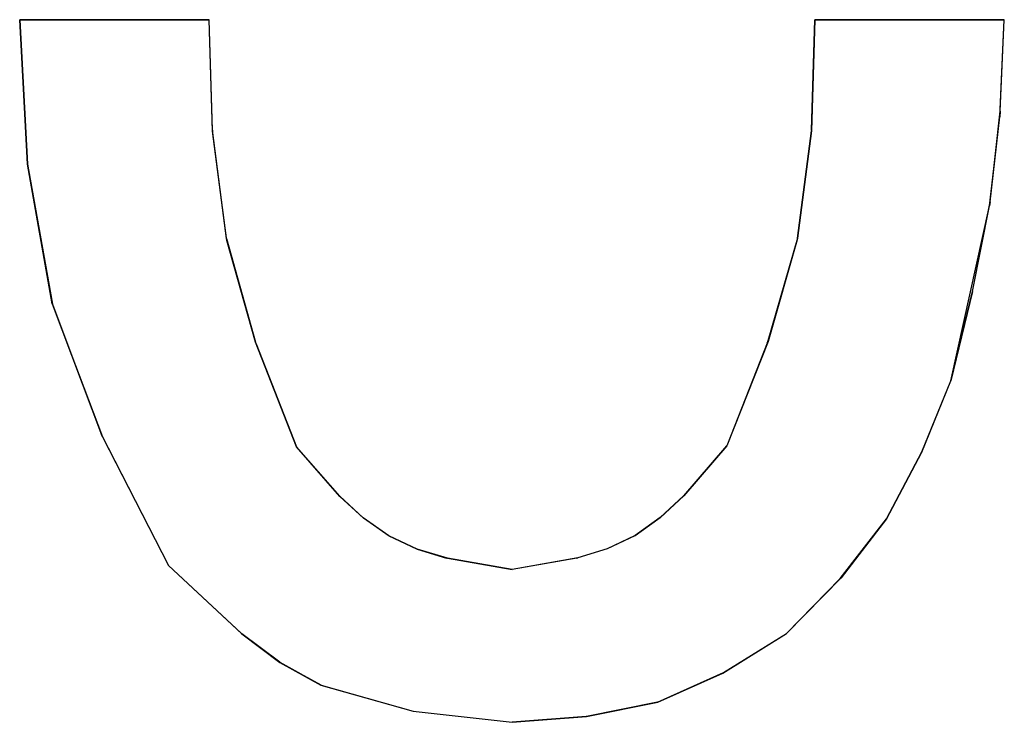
# Model space of a CAD drawing. Header units: inches. Extents: x 106 to 215, y -158 to -59.
# Tile 66 of 73: x 181.8 to 188.79, y -72.25 to -67.27. Entities that reach past the tile are written whole.
import ezdxf

# ---------------------------------------------------------------- set-up
doc = ezdxf.new("R2010")
doc.units = ezdxf.units.IN
doc.header["$MEASUREMENT"] = 0
doc.layers.add('_U+B808_U+C774_U+C5B4 1', color=7, linetype='Continuous')

# ---------------------------------------------------------------- blocks, each defined once
blk = doc.blocks.new('block 1517')
at = {"layer": '_U+B808_U+C774_U+C5B4 1', "color": 250, "lineweight": 25, "true_color": 0x333333}
for points in [[(188.7868, -67.2679), (187.4432, -67.2679)], [(187.4432, -67.2679), (188.7868, -67.2679)], [(188.7868, -67.2679), (188.7868, -67.2679)], [(188.7868, -67.2679), (188.7868, -67.2679)]]:
    blk.add_lwpolyline(points, dxfattribs=at)
blk = doc.blocks.new('block 1518')
at = {"layer": '_U+B808_U+C774_U+C5B4 1', "color": 250, "lineweight": 25, "true_color": 0x333333}
for points in [[(188.7868, -67.2679), (187.4432, -67.2679)], [(188.7868, -67.2679), (187.4432, -67.2679)], [(187.4432, -67.2679), (187.4432, -67.2679)], [(187.4432, -67.2679), (187.4432, -67.2679)]]:
    blk.add_lwpolyline(points, dxfattribs=at)
blk = doc.blocks.new('block 1519')
at = {"layer": '_U+B808_U+C774_U+C5B4 1', "color": 250, "lineweight": 25, "true_color": 0x333333}
for points in [[(187.4432, -67.2679), (187.4193, -68.0515)], [(187.4432, -67.2679), (187.4193, -68.0515)], [(187.4432, -67.2679), (187.4432, -67.2679)], [(187.4193, -68.0515), (187.4193, -68.0515)]]:
    blk.add_lwpolyline(points, dxfattribs=at)
blk = doc.blocks.new('block 1520')
at = {"layer": '_U+B808_U+C774_U+C5B4 1', "color": 250, "lineweight": 25, "true_color": 0x333333}
for points in [[(187.4432, -67.2679), (187.4189, -68.0574)], [(187.4193, -68.0515), (187.4432, -67.2679)], [(187.4193, -68.0515), (187.4189, -68.0574)], [(187.4189, -68.0574), (187.4189, -68.0574)]]:
    blk.add_lwpolyline(points, dxfattribs=at)
blk = doc.blocks.new('block 1521')
at = {"layer": '_U+B808_U+C774_U+C5B4 1', "color": 250, "lineweight": 25, "true_color": 0x333333}
for points in [[(187.4193, -68.0515), (187.319, -68.8191)], [(187.4189, -68.0574), (187.319, -68.8191)], [(187.4193, -68.0515), (187.4189, -68.0574)], [(187.319, -68.8191), (187.319, -68.8191)]]:
    blk.add_lwpolyline(points, dxfattribs=at)
blk = doc.blocks.new('block 1522')
at = {"layer": '_U+B808_U+C774_U+C5B4 1', "color": 250, "lineweight": 25, "true_color": 0x333333}
for points in [[(187.4189, -68.0574), (187.3166, -68.8308)], [(187.319, -68.8191), (187.4189, -68.0574)], [(187.319, -68.8191), (187.3166, -68.8308)], [(187.3166, -68.8308), (187.3166, -68.8308)]]:
    blk.add_lwpolyline(points, dxfattribs=at)
blk = doc.blocks.new('block 1523')
at = {"layer": '_U+B808_U+C774_U+C5B4 1', "color": 250, "lineweight": 25, "true_color": 0x333333}
for points in [[(187.319, -68.8191), (187.1105, -69.5514)], [(187.3166, -68.8308), (187.1105, -69.5514)], [(187.319, -68.8191), (187.3166, -68.8308)], [(187.1105, -69.5514), (187.1105, -69.5514)]]:
    blk.add_lwpolyline(points, dxfattribs=at)
blk = doc.blocks.new('block 1524')
at = {"layer": '_U+B808_U+C774_U+C5B4 1', "color": 250, "lineweight": 25, "true_color": 0x333333}
for points in [[(187.319, -68.8191), (187.1054, -69.5632)], [(187.319, -68.8191), (187.1105, -69.5514)], [(187.1105, -69.5514), (187.1054, -69.5632)], [(187.1054, -69.5632), (187.1054, -69.5632)]]:
    blk.add_lwpolyline(points, dxfattribs=at)
blk = doc.blocks.new('block 1525')
at = {"layer": '_U+B808_U+C774_U+C5B4 1', "color": 250, "lineweight": 25, "true_color": 0x333333}
for points in [[(187.1105, -69.5514), (186.8178, -70.2918)], [(187.1054, -69.5632), (186.8178, -70.2918)], [(187.1054, -69.5632), (187.1105, -69.5514)], [(186.8178, -70.2918), (186.8178, -70.2918)]]:
    blk.add_lwpolyline(points, dxfattribs=at)
blk = doc.blocks.new('block 1526')
at = {"layer": '_U+B808_U+C774_U+C5B4 1', "color": 250, "lineweight": 25, "true_color": 0x333333}
for points in [[(187.1054, -69.5632), (186.8178, -70.2918)], [(187.1054, -69.5632), (186.8178, -70.2918)], [(186.8178, -70.2918), (186.8178, -70.2918)], [(186.8178, -70.2918), (186.8178, -70.2918)]]:
    blk.add_lwpolyline(points, dxfattribs=at)
blk = doc.blocks.new('block 1527')
at = {"layer": '_U+B808_U+C774_U+C5B4 1', "color": 250, "lineweight": 25, "true_color": 0x333333}
for points in [[(186.8178, -70.2918), (186.5123, -70.6461)], [(186.8178, -70.2918), (186.5123, -70.6461)], [(186.8178, -70.2918), (186.8178, -70.2918)], [(186.5123, -70.6461), (186.5123, -70.6461)]]:
    blk.add_lwpolyline(points, dxfattribs=at)
blk = doc.blocks.new('block 1528')
at = {"layer": '_U+B808_U+C774_U+C5B4 1', "color": 250, "lineweight": 25, "true_color": 0x333333}
for points in [[(186.8178, -70.2918), (186.5116, -70.6468)], [(186.5123, -70.6461), (186.8178, -70.2918)], [(186.5123, -70.6461), (186.5116, -70.6468)], [(186.5116, -70.6468), (186.5116, -70.6468)]]:
    blk.add_lwpolyline(points, dxfattribs=at)
blk = doc.blocks.new('block 1529')
at = {"layer": '_U+B808_U+C774_U+C5B4 1', "color": 250, "lineweight": 25, "true_color": 0x333333}
for points in [[(186.5123, -70.6461), (186.3472, -70.8011)], [(186.5116, -70.6468), (186.3472, -70.8011)], [(186.5123, -70.6461), (186.5116, -70.6468)], [(186.3472, -70.8011), (186.3472, -70.8011)]]:
    blk.add_lwpolyline(points, dxfattribs=at)
blk = doc.blocks.new('block 1530')
at = {"layer": '_U+B808_U+C774_U+C5B4 1', "color": 250, "lineweight": 25, "true_color": 0x333333}
for points in [[(186.5116, -70.6468), (186.346, -70.8021)], [(186.3472, -70.8011), (186.5116, -70.6468)], [(186.3472, -70.8011), (186.346, -70.8021)], [(186.346, -70.8021), (186.346, -70.8021)]]:
    blk.add_lwpolyline(points, dxfattribs=at)
blk = doc.blocks.new('block 1531')
at = {"layer": '_U+B808_U+C774_U+C5B4 1', "color": 250, "lineweight": 25, "true_color": 0x333333}
for points in [[(186.3472, -70.8011), (186.1671, -70.9295)], [(186.346, -70.8021), (186.1671, -70.9295)], [(186.3472, -70.8011), (186.346, -70.8021)], [(186.1671, -70.9295), (186.1671, -70.9295)]]:
    blk.add_lwpolyline(points, dxfattribs=at)
blk = doc.blocks.new('block 1532')
at = {"layer": '_U+B808_U+C774_U+C5B4 1', "color": 250, "lineweight": 25, "true_color": 0x333333}
for points in [[(186.346, -70.8021), (186.1654, -70.9305)], [(186.1671, -70.9295), (186.346, -70.8021)], [(186.1671, -70.9295), (186.1654, -70.9305)], [(186.1654, -70.9305), (186.1654, -70.9305)]]:
    blk.add_lwpolyline(points, dxfattribs=at)
blk = doc.blocks.new('block 1533')
at = {"layer": '_U+B808_U+C774_U+C5B4 1', "color": 250, "lineweight": 25, "true_color": 0x333333}
for points in [[(186.1671, -70.9295), (185.9696, -71.0241)], [(186.1654, -70.9305), (185.9696, -71.0241)], [(186.1671, -70.9295), (186.1654, -70.9305)], [(185.9696, -71.0241), (185.9696, -71.0241)]]:
    blk.add_lwpolyline(points, dxfattribs=at)
blk = doc.blocks.new('block 1534')
at = {"layer": '_U+B808_U+C774_U+C5B4 1', "color": 250, "lineweight": 25, "true_color": 0x333333}
for points in [[(186.1671, -70.9295), (185.9681, -71.024)], [(186.1671, -70.9295), (185.9696, -71.0241)], [(185.9696, -71.0241), (185.9681, -71.024)], [(185.9681, -71.024), (185.9681, -71.024)]]:
    blk.add_lwpolyline(points, dxfattribs=at)
blk = doc.blocks.new('block 1535')
at = {"layer": '_U+B808_U+C774_U+C5B4 1', "color": 250, "lineweight": 25, "true_color": 0x333333}
for points in [[(185.9681, -71.024), (185.7602, -71.0882)], [(185.9696, -71.0241), (185.7602, -71.0882)], [(185.9681, -71.024), (185.9696, -71.0241)], [(185.7602, -71.0882), (185.7602, -71.0882)]]:
    blk.add_lwpolyline(points, dxfattribs=at)
blk = doc.blocks.new('block 1536')
at = {"layer": '_U+B808_U+C774_U+C5B4 1', "color": 250, "lineweight": 25, "true_color": 0x333333}
for points in [[(185.9681, -71.024), (185.7527, -71.0892)], [(185.9681, -71.024), (185.7602, -71.0882)], [(185.7602, -71.0882), (185.7527, -71.0892)], [(185.7527, -71.0892), (185.7527, -71.0892)]]:
    blk.add_lwpolyline(points, dxfattribs=at)
blk = doc.blocks.new('block 1537')
at = {"layer": '_U+B808_U+C774_U+C5B4 1', "color": 250, "lineweight": 25, "true_color": 0x333333}
for points in [[(185.7602, -71.0882), (185.2944, -71.1707)], [(185.7527, -71.0892), (185.2944, -71.1707)], [(185.7527, -71.0892), (185.7602, -71.0882)], [(185.2944, -71.1707), (185.2944, -71.1707)]]:
    blk.add_lwpolyline(points, dxfattribs=at)
blk = doc.blocks.new('block 1538')
at = {"layer": '_U+B808_U+C774_U+C5B4 1', "color": 250, "lineweight": 25, "true_color": 0x333333}
for points in [[(185.7527, -71.0892), (185.2944, -71.1707)], [(185.7527, -71.0892), (185.2944, -71.1707)], [(185.2944, -71.1707), (185.2944, -71.1707)], [(185.2944, -71.1707), (185.2944, -71.1707)]]:
    blk.add_lwpolyline(points, dxfattribs=at)
blk = doc.blocks.new('block 1539')
at = {"layer": '_U+B808_U+C774_U+C5B4 1', "color": 250, "lineweight": 25, "true_color": 0x333333}
for points in [[(185.2944, -71.1707), (184.8358, -71.0901)], [(185.2944, -71.1707), (184.8358, -71.0901)], [(184.8358, -71.0901), (184.8358, -71.0901)], [(185.2944, -71.1707), (185.2944, -71.1707)]]:
    blk.add_lwpolyline(points, dxfattribs=at)
blk = doc.blocks.new('block 1540')
at = {"layer": '_U+B808_U+C774_U+C5B4 1', "color": 250, "lineweight": 25, "true_color": 0x333333}
for points in [[(184.8358, -71.0901), (184.8283, -71.0891)], [(185.2944, -71.1707), (184.8283, -71.0891)], [(184.8283, -71.0891), (184.8283, -71.0891)], [(184.8358, -71.0901), (185.2944, -71.1707)]]:
    blk.add_lwpolyline(points, dxfattribs=at)
blk = doc.blocks.new('block 1541')
at = {"layer": '_U+B808_U+C774_U+C5B4 1', "color": 250, "lineweight": 25, "true_color": 0x333333}
for points in [[(184.8358, -71.0901), (184.6199, -71.0255)], [(184.8283, -71.0891), (184.6199, -71.0255)], [(184.6199, -71.0255), (184.6199, -71.0255)], [(184.8358, -71.0901), (184.8283, -71.0891)]]:
    blk.add_lwpolyline(points, dxfattribs=at)
blk = doc.blocks.new('block 1542')
at = {"layer": '_U+B808_U+C774_U+C5B4 1', "color": 250, "lineweight": 25, "true_color": 0x333333}
for points in [[(184.6199, -71.0255), (184.6184, -71.0256)], [(184.8283, -71.0891), (184.6184, -71.0256)], [(184.6184, -71.0256), (184.6184, -71.0256)], [(184.6199, -71.0255), (184.8283, -71.0891)]]:
    blk.add_lwpolyline(points, dxfattribs=at)
blk = doc.blocks.new('block 1543')
at = {"layer": '_U+B808_U+C774_U+C5B4 1', "color": 250, "lineweight": 25, "true_color": 0x333333}
for points in [[(184.6199, -71.0255), (184.4218, -70.9327)], [(184.6184, -71.0256), (184.4218, -70.9327)], [(184.4218, -70.9327), (184.4218, -70.9327)], [(184.6199, -71.0255), (184.6184, -71.0256)]]:
    blk.add_lwpolyline(points, dxfattribs=at)
blk = doc.blocks.new('block 1544')
at = {"layer": '_U+B808_U+C774_U+C5B4 1', "color": 250, "lineweight": 25, "true_color": 0x333333}
for points in [[(184.6199, -71.0255), (184.4201, -70.9318)], [(184.4218, -70.9327), (184.4201, -70.9318)], [(184.4201, -70.9318), (184.4201, -70.9318)], [(184.6199, -71.0255), (184.4218, -70.9327)]]:
    blk.add_lwpolyline(points, dxfattribs=at)
blk = doc.blocks.new('block 1545')
at = {"layer": '_U+B808_U+C774_U+C5B4 1', "color": 250, "lineweight": 25, "true_color": 0x333333}
for points in [[(184.4201, -70.9318), (184.2401, -70.8054)], [(184.4218, -70.9327), (184.2401, -70.8054)], [(184.2401, -70.8054), (184.2401, -70.8054)], [(184.4201, -70.9318), (184.4218, -70.9327)]]:
    blk.add_lwpolyline(points, dxfattribs=at)
blk = doc.blocks.new('block 1546')
at = {"layer": '_U+B808_U+C774_U+C5B4 1', "color": 250, "lineweight": 25, "true_color": 0x333333}
for points in [[(184.4201, -70.9318), (184.2389, -70.8044)], [(184.2401, -70.8054), (184.2389, -70.8044)], [(184.2389, -70.8044), (184.2389, -70.8044)], [(184.4201, -70.9318), (184.2401, -70.8054)]]:
    blk.add_lwpolyline(points, dxfattribs=at)
blk = doc.blocks.new('block 1547')
at = {"layer": '_U+B808_U+C774_U+C5B4 1', "color": 250, "lineweight": 25, "true_color": 0x333333}
for points in [[(184.2389, -70.8044), (184.0731, -70.6514)], [(184.2401, -70.8054), (184.0731, -70.6514)], [(184.0731, -70.6514), (184.0731, -70.6514)], [(184.2389, -70.8044), (184.2401, -70.8054)]]:
    blk.add_lwpolyline(points, dxfattribs=at)
blk = doc.blocks.new('block 1548')
at = {"layer": '_U+B808_U+C774_U+C5B4 1', "color": 250, "lineweight": 25, "true_color": 0x333333}
for points in [[(184.2389, -70.8044), (184.0724, -70.6507)], [(184.0731, -70.6514), (184.0724, -70.6507)], [(184.0724, -70.6507), (184.0724, -70.6507)], [(184.2389, -70.8044), (184.0731, -70.6514)]]:
    blk.add_lwpolyline(points, dxfattribs=at)
blk = doc.blocks.new('block 1549')
at = {"layer": '_U+B808_U+C774_U+C5B4 1', "color": 250, "lineweight": 25, "true_color": 0x333333}
for points in [[(184.0724, -70.6507), (183.7636, -70.2991)], [(184.0731, -70.6514), (183.7636, -70.2991)], [(183.7636, -70.2991), (183.7636, -70.2991)], [(184.0724, -70.6507), (184.0731, -70.6514)]]:
    blk.add_lwpolyline(points, dxfattribs=at)
blk = doc.blocks.new('block 1550')
at = {"layer": '_U+B808_U+C774_U+C5B4 1', "color": 250, "lineweight": 25, "true_color": 0x333333}
for points in [[(184.0724, -70.6507), (183.7636, -70.2991)], [(184.0724, -70.6507), (183.7636, -70.2991)], [(183.7636, -70.2991), (183.7636, -70.2991)], [(183.7636, -70.2991), (183.7636, -70.2991)]]:
    blk.add_lwpolyline(points, dxfattribs=at)
blk = doc.blocks.new('block 1551')
at = {"layer": '_U+B808_U+C774_U+C5B4 1', "color": 250, "lineweight": 25, "true_color": 0x333333}
for points in [[(183.7636, -70.2991), (183.479, -69.5681)], [(183.7636, -70.2991), (183.479, -69.5681)], [(183.479, -69.5681), (183.479, -69.5681)], [(183.7636, -70.2991), (183.7636, -70.2991)]]:
    blk.add_lwpolyline(points, dxfattribs=at)
blk = doc.blocks.new('block 1552')
at = {"layer": '_U+B808_U+C774_U+C5B4 1', "color": 250, "lineweight": 25, "true_color": 0x333333}
for points in [[(183.479, -69.5681), (183.4739, -69.5563)], [(183.7636, -70.2991), (183.4739, -69.5563)], [(183.4739, -69.5563), (183.4739, -69.5563)], [(183.479, -69.5681), (183.7636, -70.2991)]]:
    blk.add_lwpolyline(points, dxfattribs=at)
blk = doc.blocks.new('block 1553')
at = {"layer": '_U+B808_U+C774_U+C5B4 1', "color": 250, "lineweight": 25, "true_color": 0x333333}
for points in [[(183.479, -69.5681), (183.2678, -68.8219)], [(183.4739, -69.5563), (183.2678, -68.8219)], [(183.2678, -68.8219), (183.2678, -68.8219)], [(183.479, -69.5681), (183.4739, -69.5563)]]:
    blk.add_lwpolyline(points, dxfattribs=at)
blk = doc.blocks.new('block 1554')
at = {"layer": '_U+B808_U+C774_U+C5B4 1', "color": 250, "lineweight": 25, "true_color": 0x333333}
for points in [[(183.2678, -68.8219), (183.4739, -69.5563)], [(183.2678, -68.8219), (183.2703, -68.834)], [(183.4739, -69.5563), (183.2703, -68.834)], [(183.2703, -68.834), (183.2703, -68.834)]]:
    blk.add_lwpolyline(points, dxfattribs=at)
blk = doc.blocks.new('block 1555')
at = {"layer": '_U+B808_U+C774_U+C5B4 1', "color": 250, "lineweight": 25, "true_color": 0x333333}
for points in [[(183.2678, -68.8219), (183.1692, -68.0588)], [(183.2703, -68.834), (183.1692, -68.0588)], [(183.1692, -68.0588), (183.1692, -68.0588)], [(183.2678, -68.8219), (183.2703, -68.834)]]:
    blk.add_lwpolyline(points, dxfattribs=at)
blk = doc.blocks.new('block 1556')
at = {"layer": '_U+B808_U+C774_U+C5B4 1', "color": 250, "lineweight": 25, "true_color": 0x333333}
for points in [[(183.2678, -68.8219), (183.1688, -68.0527)], [(183.1692, -68.0588), (183.1688, -68.0527)], [(183.1688, -68.0527), (183.1688, -68.0527)], [(183.2678, -68.8219), (183.1692, -68.0588)]]:
    blk.add_lwpolyline(points, dxfattribs=at)
blk = doc.blocks.new('block 1557')
at = {"layer": '_U+B808_U+C774_U+C5B4 1', "color": 250, "lineweight": 25, "true_color": 0x333333}
for points in [[(183.1688, -68.0527), (183.1454, -67.2679)], [(183.1692, -68.0588), (183.1454, -67.2679)], [(183.1454, -67.2679), (183.1454, -67.2679)], [(183.1688, -68.0527), (183.1692, -68.0588)]]:
    blk.add_lwpolyline(points, dxfattribs=at)
blk = doc.blocks.new('block 1558')
at = {"layer": '_U+B808_U+C774_U+C5B4 1', "color": 250, "lineweight": 25, "true_color": 0x333333}
for points in [[(183.1688, -68.0527), (183.1454, -67.2679)], [(183.1688, -68.0527), (183.1454, -67.2679)], [(183.1454, -67.2679), (183.1454, -67.2679)], [(183.1454, -67.2679), (183.1454, -67.2679)]]:
    blk.add_lwpolyline(points, dxfattribs=at)
blk = doc.blocks.new('block 1559')
at = {"layer": '_U+B808_U+C774_U+C5B4 1', "color": 250, "lineweight": 25, "true_color": 0x333333}
for points in [[(183.1454, -67.2679), (181.8007, -67.2679)], [(181.8007, -67.2679), (183.1454, -67.2679)], [(183.1454, -67.2679), (183.1454, -67.2679)], [(183.1454, -67.2679), (183.1454, -67.2679)]]:
    blk.add_lwpolyline(points, dxfattribs=at)
blk = doc.blocks.new('block 1560')
at = {"layer": '_U+B808_U+C774_U+C5B4 1', "color": 250, "lineweight": 25, "true_color": 0x333333}
for points in [[(183.1454, -67.2679), (181.8007, -67.2679)], [(183.1454, -67.2679), (181.8007, -67.2679)], [(181.8007, -67.2679), (181.8007, -67.2679)], [(181.8007, -67.2679), (181.8007, -67.2679)]]:
    blk.add_lwpolyline(points, dxfattribs=at)
blk = doc.blocks.new('block 1563')
at = {"layer": '_U+B808_U+C774_U+C5B4 1', "color": 250, "lineweight": 25, "true_color": 0x333333}
for points in [[(188.4072, -69.8304), (188.5619, -69.1979)], [(188.4072, -69.8304), (188.5619, -69.1979)], [(188.5619, -69.1979), (188.5619, -69.1979)], [(188.4072, -69.8304), (188.4072, -69.8304)]]:
    blk.add_lwpolyline(points, dxfattribs=at)
blk = doc.blocks.new('block 1564')
at = {"layer": '_U+B808_U+C774_U+C5B4 1', "color": 250, "lineweight": 25, "true_color": 0x333333}
for points in [[(188.4072, -69.8304), (188.6826, -68.5879)], [(188.5619, -69.1979), (188.6826, -68.5879)], [(188.6826, -68.5879), (188.6826, -68.5879)], [(188.5619, -69.1979), (188.4072, -69.8304)]]:
    blk.add_lwpolyline(points, dxfattribs=at)
blk = doc.blocks.new('block 1565')
at = {"layer": '_U+B808_U+C774_U+C5B4 1', "color": 250, "lineweight": 25, "true_color": 0x333333}
for points in [[(188.5619, -69.1979), (188.6868, -68.5613)], [(188.5619, -69.1979), (188.6826, -68.5879)], [(188.6826, -68.5879), (188.6868, -68.5613)], [(188.6868, -68.5613), (188.6868, -68.5613)]]:
    blk.add_lwpolyline(points, dxfattribs=at)
blk = doc.blocks.new('block 1566')
at = {"layer": '_U+B808_U+C774_U+C5B4 1', "color": 250, "lineweight": 25, "true_color": 0x333333}
for points in [[(188.6826, -68.5879), (188.7553, -67.9568)], [(188.6868, -68.5613), (188.7553, -67.9568)], [(188.7553, -67.9568), (188.7553, -67.9568)], [(188.6868, -68.5613), (188.6826, -68.5879)]]:
    blk.add_lwpolyline(points, dxfattribs=at)
blk = doc.blocks.new('block 1567')
at = {"layer": '_U+B808_U+C774_U+C5B4 1', "color": 250, "lineweight": 25, "true_color": 0x333333}
for points in [[(188.6868, -68.5613), (188.7579, -67.9175)], [(188.6868, -68.5613), (188.7553, -67.9568)], [(188.7553, -67.9568), (188.7579, -67.9175)], [(188.7579, -67.9175), (188.7579, -67.9175)]]:
    blk.add_lwpolyline(points, dxfattribs=at)
blk = doc.blocks.new('block 1568')
at = {"layer": '_U+B808_U+C774_U+C5B4 1', "color": 250, "lineweight": 25, "true_color": 0x333333}
for points in [[(188.7553, -67.9568), (188.7868, -67.2679)], [(188.7579, -67.9175), (188.7868, -67.2679)], [(188.7868, -67.2679), (188.7868, -67.2679)], [(188.7579, -67.9175), (188.7553, -67.9568)]]:
    blk.add_lwpolyline(points, dxfattribs=at)
blk = doc.blocks.new('block 1569')
at = {"layer": '_U+B808_U+C774_U+C5B4 1', "color": 250, "lineweight": 25, "true_color": 0x333333}
for points in [[(188.7579, -67.9175), (188.7868, -67.2679)], [(188.7579, -67.9175), (188.7868, -67.2679)], [(188.7868, -67.2679), (188.7868, -67.2679)], [(188.7868, -67.2679), (188.7868, -67.2679)]]:
    blk.add_lwpolyline(points, dxfattribs=at)
blk = doc.blocks.new('block 3038')
at = {"layer": '_U+B808_U+C774_U+C5B4 1', "color": 250, "lineweight": 25, "true_color": 0x333333}
for points in [[(181.8007, -67.2679), (181.8007, -67.2679)], [(181.8007, -67.2679), (181.8556, -68.2925)], [(181.8007, -67.2679), (181.8556, -68.2925)], [(181.8556, -68.2925), (181.8556, -68.2925)]]:
    blk.add_lwpolyline(points, dxfattribs=at)
blk = doc.blocks.new('block 3039')
at = {"layer": '_U+B808_U+C774_U+C5B4 1', "color": 250, "lineweight": 25, "true_color": 0x333333}
for points in [[(181.8556, -68.2925), (181.8007, -67.2679)], [(181.8007, -67.2679), (181.8557, -68.2942)], [(181.8556, -68.2925), (181.8557, -68.2942)], [(181.8557, -68.2942), (181.8557, -68.2942)]]:
    blk.add_lwpolyline(points, dxfattribs=at)
blk = doc.blocks.new('block 3040')
at = {"layer": '_U+B808_U+C774_U+C5B4 1', "color": 250, "lineweight": 25, "true_color": 0x333333}
for points in [[(181.8556, -68.2925), (181.8557, -68.2942)], [(181.8556, -68.2925), (182.0318, -69.2845)], [(181.8557, -68.2942), (182.0318, -69.2845)], [(182.0318, -69.2845), (182.0318, -69.2845)]]:
    blk.add_lwpolyline(points, dxfattribs=at)
blk = doc.blocks.new('block 3041')
at = {"layer": '_U+B808_U+C774_U+C5B4 1', "color": 250, "lineweight": 25, "true_color": 0x333333}
for points in [[(182.0318, -69.2845), (181.8557, -68.2942)], [(181.8557, -68.2942), (182.0327, -69.288)], [(182.0318, -69.2845), (182.0327, -69.288)], [(182.0327, -69.288), (182.0327, -69.288)]]:
    blk.add_lwpolyline(points, dxfattribs=at)
blk = doc.blocks.new('block 3042')
at = {"layer": '_U+B808_U+C774_U+C5B4 1', "color": 250, "lineweight": 25, "true_color": 0x333333}
for points in [[(182.0318, -69.2845), (182.0327, -69.288)], [(182.0318, -69.2845), (182.3806, -70.2145)], [(182.0327, -69.288), (182.3806, -70.2145)], [(182.3806, -70.2145), (182.3806, -70.2145)]]:
    blk.add_lwpolyline(points, dxfattribs=at)
blk = doc.blocks.new('block 3043')
at = {"layer": '_U+B808_U+C774_U+C5B4 1', "color": 250, "lineweight": 25, "true_color": 0x333333}
for points in [[(182.0318, -69.2845), (182.3806, -70.2145)], [(182.0318, -69.2845), (182.3879, -70.2279)], [(182.3806, -70.2145), (182.3879, -70.2279)], [(182.3879, -70.2279), (182.3879, -70.2279)]]:
    blk.add_lwpolyline(points, dxfattribs=at)
blk = doc.blocks.new('block 3044')
at = {"layer": '_U+B808_U+C774_U+C5B4 1', "color": 250, "lineweight": 25, "true_color": 0x333333}
for points in [[(182.3879, -70.2279), (182.3806, -70.2145)], [(182.3806, -70.2145), (182.8554, -71.1414)], [(182.3879, -70.2279), (182.8554, -71.1414)], [(182.8554, -71.1414), (182.8554, -71.1414)]]:
    blk.add_lwpolyline(points, dxfattribs=at)
blk = doc.blocks.new('block 3045')
at = {"layer": '_U+B808_U+C774_U+C5B4 1', "color": 250, "lineweight": 25, "true_color": 0x333333}
for points in [[(182.3879, -70.2279), (182.8554, -71.1414)], [(182.3879, -70.2279), (182.8554, -71.1414)], [(182.8554, -71.1414), (182.8554, -71.1414)], [(182.8554, -71.1414), (182.8554, -71.1414)]]:
    blk.add_lwpolyline(points, dxfattribs=at)
blk = doc.blocks.new('block 3046')
at = {"layer": '_U+B808_U+C774_U+C5B4 1', "color": 250, "lineweight": 25, "true_color": 0x333333}
for points in [[(187.2426, -71.6248), (187.6225, -71.2347)], [(187.2426, -71.6248), (187.6225, -71.2347)], [(187.6225, -71.2347), (187.6225, -71.2347)], [(187.2426, -71.6248), (187.2426, -71.6248)]]:
    blk.add_lwpolyline(points, dxfattribs=at)
blk = doc.blocks.new('block 3047')
at = {"layer": '_U+B808_U+C774_U+C5B4 1', "color": 250, "lineweight": 25, "true_color": 0x333333}
for points in [[(187.2426, -71.6248), (187.629, -71.2285)], [(187.6225, -71.2347), (187.2426, -71.6248)], [(187.6225, -71.2347), (187.629, -71.2285)], [(187.629, -71.2285), (187.629, -71.2285)]]:
    blk.add_lwpolyline(points, dxfattribs=at)
blk = doc.blocks.new('block 3048')
at = {"layer": '_U+B808_U+C774_U+C5B4 1', "color": 250, "lineweight": 25, "true_color": 0x333333}
for points in [[(187.6225, -71.2347), (187.9521, -70.8115)], [(187.629, -71.2285), (187.9521, -70.8115)], [(187.9521, -70.8115), (187.9521, -70.8115)], [(187.6225, -71.2347), (187.629, -71.2285)]]:
    blk.add_lwpolyline(points, dxfattribs=at)
blk = doc.blocks.new('block 3049')
at = {"layer": '_U+B808_U+C774_U+C5B4 1', "color": 250, "lineweight": 25, "true_color": 0x333333}
for points in [[(187.9521, -70.8115), (187.629, -71.2285)], [(187.629, -71.2285), (187.9507, -70.8136)], [(187.9521, -70.8115), (187.9507, -70.8136)], [(187.9507, -70.8136), (187.9507, -70.8136)]]:
    blk.add_lwpolyline(points, dxfattribs=at)
blk = doc.blocks.new('block 3050')
at = {"layer": '_U+B808_U+C774_U+C5B4 1', "color": 250, "lineweight": 25, "true_color": 0x333333}
for points in [[(187.9507, -70.8136), (188.2018, -70.3371)], [(187.9521, -70.8115), (188.2018, -70.3371)], [(188.2018, -70.3371), (188.2018, -70.3371)], [(187.9521, -70.8115), (187.9507, -70.8136)]]:
    blk.add_lwpolyline(points, dxfattribs=at)
blk = doc.blocks.new('block 3051')
at = {"layer": '_U+B808_U+C774_U+C5B4 1', "color": 250, "lineweight": 25, "true_color": 0x333333}
for points in [[(187.9521, -70.8115), (188.2024, -70.3359)], [(187.9521, -70.8115), (188.2018, -70.3371)], [(188.2018, -70.3371), (188.2024, -70.3359)], [(188.2024, -70.3359), (188.2024, -70.3359)]]:
    blk.add_lwpolyline(points, dxfattribs=at)
blk = doc.blocks.new('block 3052')
at = {"layer": '_U+B808_U+C774_U+C5B4 1', "color": 250, "lineweight": 25, "true_color": 0x333333}
for points in [[(188.2018, -70.3371), (188.4072, -69.8304)], [(188.2024, -70.3359), (188.4072, -69.8304)], [(188.4072, -69.8304), (188.4072, -69.8304)], [(188.2024, -70.3359), (188.2018, -70.3371)]]:
    blk.add_lwpolyline(points, dxfattribs=at)
blk = doc.blocks.new('block 3053')
at = {"layer": '_U+B808_U+C774_U+C5B4 1', "color": 250, "lineweight": 25, "true_color": 0x333333}
for points in [[(188.2024, -70.3359), (188.4072, -69.8304)], [(188.2024, -70.3359), (188.4072, -69.8304)], [(188.4072, -69.8304), (188.4072, -69.8304)], [(188.4072, -69.8304), (188.4072, -69.8304)]]:
    blk.add_lwpolyline(points, dxfattribs=at)
blk = doc.blocks.new('block 3054')
at = {"layer": '_U+B808_U+C774_U+C5B4 1', "color": 250, "lineweight": 25, "true_color": 0x333333}
for points in [[(185.2944, -72.2547), (185.8204, -72.2143)], [(185.2944, -72.2547), (185.8204, -72.2143)], [(185.8204, -72.2143), (185.8204, -72.2143)], [(185.2944, -72.2547), (185.2944, -72.2547)]]:
    blk.add_lwpolyline(points, dxfattribs=at)
blk = doc.blocks.new('block 3055')
at = {"layer": '_U+B808_U+C774_U+C5B4 1', "color": 250, "lineweight": 25, "true_color": 0x333333}
for points in [[(185.2944, -72.2547), (185.8214, -72.2141)], [(185.8204, -72.2143), (185.2944, -72.2547)], [(185.8204, -72.2143), (185.8214, -72.2141)], [(185.8214, -72.2141), (185.8214, -72.2141)]]:
    blk.add_lwpolyline(points, dxfattribs=at)
blk = doc.blocks.new('block 3056')
at = {"layer": '_U+B808_U+C774_U+C5B4 1', "color": 250, "lineweight": 25, "true_color": 0x333333}
for points in [[(185.8204, -72.2143), (186.3258, -72.112)], [(185.8214, -72.2141), (186.3258, -72.112)], [(186.3258, -72.112), (186.3258, -72.112)], [(185.8204, -72.2143), (185.8214, -72.2141)]]:
    blk.add_lwpolyline(points, dxfattribs=at)
blk = doc.blocks.new('block 3057')
at = {"layer": '_U+B808_U+C774_U+C5B4 1', "color": 250, "lineweight": 25, "true_color": 0x333333}
for points in [[(185.8214, -72.2141), (186.3277, -72.1114)], [(186.3258, -72.112), (185.8214, -72.2141)], [(186.3258, -72.112), (186.3277, -72.1114)], [(186.3277, -72.1114), (186.3277, -72.1114)]]:
    blk.add_lwpolyline(points, dxfattribs=at)
blk = doc.blocks.new('block 3058')
at = {"layer": '_U+B808_U+C774_U+C5B4 1', "color": 250, "lineweight": 25, "true_color": 0x333333}
for points in [[(186.3258, -72.112), (186.7886, -71.9069)], [(186.3277, -72.1114), (186.7886, -71.9069)], [(186.7886, -71.9069), (186.7886, -71.9069)], [(186.3258, -72.112), (186.3277, -72.1114)]]:
    blk.add_lwpolyline(points, dxfattribs=at)
blk = doc.blocks.new('block 3059')
at = {"layer": '_U+B808_U+C774_U+C5B4 1', "color": 250, "lineweight": 25, "true_color": 0x333333}
for points in [[(186.3258, -72.112), (186.7955, -71.9023)], [(186.3258, -72.112), (186.7886, -71.9069)], [(186.7886, -71.9069), (186.7955, -71.9023)], [(186.7955, -71.9023), (186.7955, -71.9023)]]:
    blk.add_lwpolyline(points, dxfattribs=at)
blk = doc.blocks.new('block 3060')
at = {"layer": '_U+B808_U+C774_U+C5B4 1', "color": 250, "lineweight": 25, "true_color": 0x333333}
for points in [[(186.7886, -71.9069), (187.2426, -71.6248)], [(186.7955, -71.9023), (187.2426, -71.6248)], [(187.2426, -71.6248), (187.2426, -71.6248)], [(186.7955, -71.9023), (186.7886, -71.9069)]]:
    blk.add_lwpolyline(points, dxfattribs=at)
blk = doc.blocks.new('block 3061')
at = {"layer": '_U+B808_U+C774_U+C5B4 1', "color": 250, "lineweight": 25, "true_color": 0x333333}
for points in [[(186.7955, -71.9023), (187.2426, -71.6248)], [(186.7955, -71.9023), (187.2426, -71.6248)], [(187.2426, -71.6248), (187.2426, -71.6248)], [(187.2426, -71.6248), (187.2426, -71.6248)]]:
    blk.add_lwpolyline(points, dxfattribs=at)
blk = doc.blocks.new('block 3062')
at = {"layer": '_U+B808_U+C774_U+C5B4 1', "color": 250, "lineweight": 25, "true_color": 0x333333}
for points in [[(182.8554, -71.1414), (182.8554, -71.1414)], [(182.8554, -71.1414), (183.3712, -71.6223)], [(182.8554, -71.1414), (183.3712, -71.6223)], [(183.3712, -71.6223), (183.3712, -71.6223)]]:
    blk.add_lwpolyline(points, dxfattribs=at)
blk = doc.blocks.new('block 3063')
at = {"layer": '_U+B808_U+C774_U+C5B4 1', "color": 250, "lineweight": 25, "true_color": 0x333333}
for points in [[(183.3712, -71.6223), (182.8554, -71.1414)], [(182.8554, -71.1414), (183.3764, -71.6275)], [(183.3712, -71.6223), (183.3764, -71.6275)], [(183.3764, -71.6275), (183.3764, -71.6275)]]:
    blk.add_lwpolyline(points, dxfattribs=at)
blk = doc.blocks.new('block 3064')
at = {"layer": '_U+B808_U+C774_U+C5B4 1', "color": 250, "lineweight": 25, "true_color": 0x333333}
for points in [[(183.3712, -71.6223), (183.3764, -71.6275)], [(183.3712, -71.6223), (183.6454, -71.8275)], [(183.3764, -71.6275), (183.6454, -71.8275)], [(183.6454, -71.8275), (183.6454, -71.8275)]]:
    blk.add_lwpolyline(points, dxfattribs=at)
blk = doc.blocks.new('block 3065')
at = {"layer": '_U+B808_U+C774_U+C5B4 1', "color": 250, "lineweight": 25, "true_color": 0x333333}
for points in [[(183.6454, -71.8275), (183.3764, -71.6275)], [(183.3764, -71.6275), (183.6468, -71.8291)], [(183.6454, -71.8275), (183.6468, -71.8291)], [(183.6468, -71.8291), (183.6468, -71.8291)]]:
    blk.add_lwpolyline(points, dxfattribs=at)
blk = doc.blocks.new('block 3066')
at = {"layer": '_U+B808_U+C774_U+C5B4 1', "color": 250, "lineweight": 25, "true_color": 0x333333}
for points in [[(183.6454, -71.8275), (183.6468, -71.8291)], [(183.6454, -71.8275), (183.9392, -71.9906)], [(183.6468, -71.8291), (183.9392, -71.9906)], [(183.9392, -71.9906), (183.9392, -71.9906)]]:
    blk.add_lwpolyline(points, dxfattribs=at)
blk = doc.blocks.new('block 3067')
at = {"layer": '_U+B808_U+C774_U+C5B4 1', "color": 250, "lineweight": 25, "true_color": 0x333333}
for points in [[(183.9392, -71.9906), (183.6468, -71.8291)], [(183.6468, -71.8291), (183.9384, -71.9902)], [(183.9392, -71.9906), (183.9384, -71.9902)], [(183.9384, -71.9902), (183.9384, -71.9902)]]:
    blk.add_lwpolyline(points, dxfattribs=at)
blk = doc.blocks.new('block 3068')
at = {"layer": '_U+B808_U+C774_U+C5B4 1', "color": 250, "lineweight": 25, "true_color": 0x333333}
for points in [[(183.9392, -71.9906), (183.9384, -71.9902)], [(183.9384, -71.9902), (184.5915, -72.1761)], [(183.9392, -71.9906), (184.5915, -72.1761)], [(184.5915, -72.1761), (184.5915, -72.1761)]]:
    blk.add_lwpolyline(points, dxfattribs=at)
blk = doc.blocks.new('block 3069')
at = {"layer": '_U+B808_U+C774_U+C5B4 1', "color": 250, "lineweight": 25, "true_color": 0x333333}
for points in [[(183.9392, -71.9906), (184.5915, -72.1761)], [(183.9392, -71.9906), (184.592, -72.1761)], [(184.5915, -72.1761), (184.592, -72.1761)], [(184.592, -72.1761), (184.592, -72.1761)]]:
    blk.add_lwpolyline(points, dxfattribs=at)
blk = doc.blocks.new('block 3070')
at = {"layer": '_U+B808_U+C774_U+C5B4 1', "color": 250, "lineweight": 25, "true_color": 0x333333}
for points in [[(184.592, -72.1761), (184.5915, -72.1761)], [(184.5915, -72.1761), (185.2944, -72.2547)], [(184.592, -72.1761), (185.2944, -72.2547)], [(185.2944, -72.2547), (185.2944, -72.2547)]]:
    blk.add_lwpolyline(points, dxfattribs=at)
blk = doc.blocks.new('block 3071')
at = {"layer": '_U+B808_U+C774_U+C5B4 1', "color": 250, "lineweight": 25, "true_color": 0x333333}
for points in [[(184.592, -72.1761), (185.2944, -72.2547)], [(184.592, -72.1761), (185.2944, -72.2547)], [(185.2944, -72.2547), (185.2944, -72.2547)], [(185.2944, -72.2547), (185.2944, -72.2547)]]:
    blk.add_lwpolyline(points, dxfattribs=at)
blk = doc.blocks.new('block 2')
at = {"layer": '_U+B808_U+C774_U+C5B4 1'}
for name in ['block 1559', 'block 1560', 'block 3038', 'block 3039', 'block 1557', 'block 1558', 'block 1520', 'block 1519', 'block 1517', 'block 1518', 'block 1568', 'block 1569', 'block 1566', 'block 1567', 'block 1556', 'block 1555', 'block 1522', 'block 1521', 'block 3040', 'block 3041', 'block 1564', 'block 1565', 'block 1553', 'block 1554', 'block 1524', 'block 1523', 'block 1563', 'block 3042', 'block 3043', 'block 1552', 'block 1551', 'block 1525', 'block 1526', 'block 3052', 'block 3053', 'block 3044', 'block 3045', 'block 1549', 'block 1550', 'block 1528', 'block 1527', 'block 3050', 'block 3051', 'block 1548', 'block 1547', 'block 1530', 'block 1529', 'block 1546', 'block 1545', 'block 1532', 'block 1531', 'block 3048', 'block 3049', 'block 1544', 'block 1543', 'block 1534', 'block 1533', 'block 1542', 'block 1541', 'block 1536', 'block 1535', 'block 1540', 'block 1539', 'block 1537', 'block 1538', 'block 3062', 'block 3063', 'block 3047', 'block 3046', 'block 3064', 'block 3065', 'block 3060', 'block 3061', 'block 3066', 'block 3067', 'block 3059', 'block 3058', 'block 3068', 'block 3069', 'block 3056', 'block 3057', 'block 3070', 'block 3071', 'block 3055', 'block 3054']:
    blk.add_blockref(name, (0, 0), dxfattribs=at)

msp = doc.modelspace()

# ---------------------------------------------------------------- block references
at = {"layer": '_U+B808_U+C774_U+C5B4 1'}
msp.add_blockref('block 2', (0, 0), dxfattribs=at)

doc.saveas('drawing.dxf')
